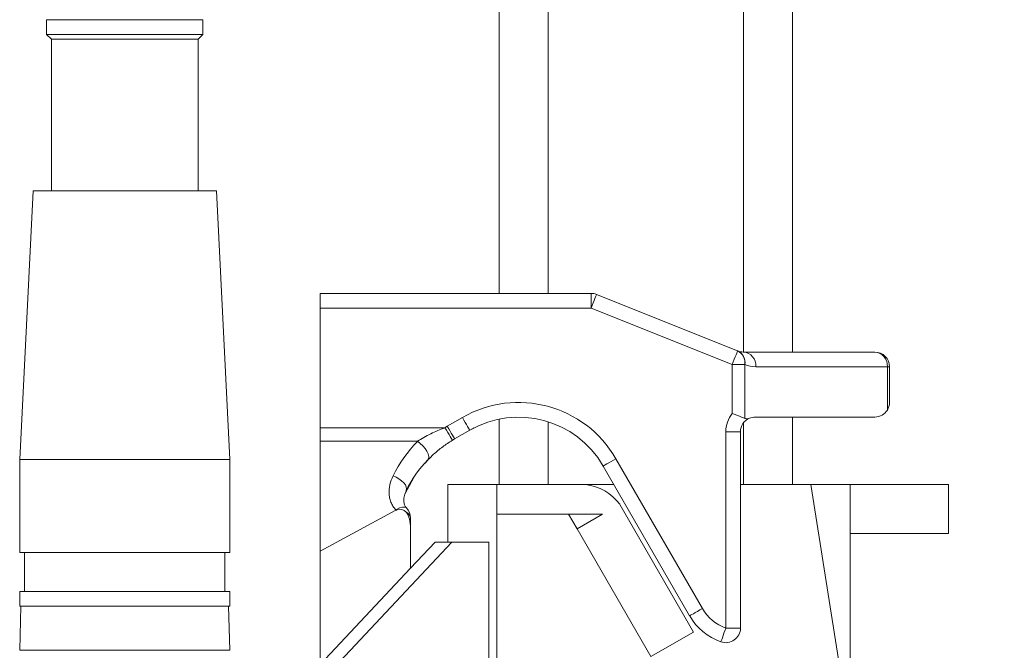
# Model space of a CAD drawing. Header units: millimetres. Extents: x 293 to 1784, y 788 to 2654.
# Tile 10 of 12: x 1234 to 1436, y 1999 to 2129. Entities that reach past the tile are written whole.
import ezdxf

# ---------------------------------------------------------------- set-up
doc = ezdxf.new("R2010")
doc.units = ezdxf.units.MM

msp = doc.modelspace()

# ---------------------------------------------------------------- linework, layer by layer
at = {"color": 7, "linetype": 'Continuous', "lineweight": 15}
for p, q in [((1332, 2635), (1332, 2072.4)), ((1392.18, 2635), (1392.18, 2060.36)), ((1239.07, 2128.57), (1239.07, 2125.56)), ((1271.17, 2128.57), (1239.07, 2128.57)), ((1271.17, 2125.56), (1271.17, 2128.57)), ((1239.07, 2125.56), (1240.07, 2124.56)), ((1271.17, 2125.56), (1239.07, 2125.56)), ((1240.07, 2124.56), (1240.07, 2093.46)), ((1270.16, 2124.56), (1240.07, 2124.56)), ((1270.16, 2124.56), (1271.17, 2125.56)), ((1270.16, 2093.46), (1270.16, 2124.56)), ((1236.31, 2093.46), (1233.55, 2038.3)), ((1273.92, 2093.46), (1236.31, 2093.46)), ((1276.68, 2038.3), (1273.92, 2093.46)), ((1295.24, 2072.4), (1350.83, 2072.4)), ((1295.24, 2069.39), (1295.24, 2072.4)), ((1350.83, 2069.39), (1350.83, 2072.4)), ((1351.94, 2072.18), (1380.92, 2060.59)), ((1350.83, 2069.39), (1295.24, 2069.39)), ((1295.24, 2044.84), (1295.24, 2069.39)), ((1379.81, 2057.8), (1350.83, 2069.39)), ((1380.92, 2060.59), (1380.96, 2060.58)), ((1382.08, 2060.36), (1409.08, 2060.36)), ((1379.81, 2047.78), (1379.81, 2057.8)), ((1379.81, 2057.8), (1382.38, 2057.8)), ((1382.38, 2057.8), (1382.38, 2046.73)), ((1382.41, 2057.79), (1382.38, 2057.8)), ((1411.65, 2057.35), (1384.64, 2057.35)), ((1411.65, 2048.47), (1411.65, 2057.35)), ((1412.09, 2057.35), (1411.65, 2057.35)), ((1412.09, 2057.35), (1412.09, 2050.03)), ((1321.32, 2045.13), (1324.41, 2046.92)), ((1332, 2046.61), (1332, 2033.2)), ((1384.51, 2047.02), (1409.08, 2047.02)), ((1392.18, 2047.02), (1392.18, 2033.2)), ((1295.24, 2044.84), (1320.83, 2044.84)), ((1295.24, 2042.04), (1295.24, 2044.84)), ((1325.92, 2044.32), (1322.82, 2042.53)), ((1326.76, 2044.78), (1326.32, 2044.54)), ((1378.49, 2003.73), (1378.49, 2044.01)), ((1378.49, 2044.01), (1381.5, 2044.01)), ((1381.5, 2044.01), (1381.5, 2003.73)), ((1315.2, 2042.04), (1295.24, 2042.04)), ((1295.24, 2019.47), (1295.24, 2042.04)), ((1322.11, 2042.08), (1322.82, 2042.53)), ((1233.55, 2038.3), (1233.55, 2019.24)), ((1276.68, 2038.3), (1233.55, 2038.3)), ((1276.68, 2019.24), (1276.68, 2038.3)), ((1316.79, 2037.55), (1317.56, 2038.46)), ((1355.93, 2038.48), (1373.68, 2007.73)), ((1371.07, 2006.23), (1353.32, 2036.97)), ((1312.66, 2031.33), (1314.48, 2034.59)), ((1321.42, 2033.17), (1331.51, 2033.17)), ((1321.42, 2021.38), (1321.42, 2033.17)), ((1331.39, 2033.2), (1331.39, 2033.17)), ((1355.5, 2033.2), (1331.39, 2033.2)), ((1331.51, 1580.43), (1331.51, 2033.17)), ((1331.51, 2033.17), (1349.7, 2033.17)), ((1395.97, 2033.2), (1381.5, 2033.2)), ((1435.65, 1781.41), (1395.97, 2033.2)), ((1395.97, 2033.2), (1404.04, 2033.2)), ((1404.04, 1982.64), (1404.04, 2033.2)), ((1404.04, 2033.2), (1424.22, 2033.2)), ((1424.22, 2033.2), (1424.22, 2023.11)), ((1371.87, 2002.9), (1356.73, 2029.11)), ((1295.24, 2019.47), (1310.78, 2027.88)), ((1310.78, 2027.88), (1310.78, 2027.96)), ((1331.51, 2027.11), (1353.2, 2027.11)), ((1347.99, 2024.07), (1346.23, 2027.11)), ((1347.99, 2024.07), (1353.2, 2027.07)), ((1353.2, 2027.11), (1353.2, 2027.07)), ((1313.79, 2026.28), (1313.79, 2024.12)), ((1313.79, 2016.01), (1313.79, 2024.12)), ((1363.13, 1997.85), (1347.99, 2024.07)), ((1424.22, 2023.11), (1404.04, 2023.11)), ((1322.28, 2021.38), (1294.79, 1992.11)), ((1318.83, 2021.38), (1313.79, 2016.01)), ((1322.28, 2021.38), (1318.83, 2021.38)), ((1329.87, 2021.38), (1322.28, 2021.38)), ((1329.87, 2021.38), (1329.87, 1580.43)), ((1276.68, 2019.24), (1233.55, 2019.24)), ((1234.56, 2019.24), (1234.56, 2011.22)), ((1275.68, 2011.22), (1275.68, 2019.24)), ((1295.24, 2019.47), (1295.24, 1996.27)), ((1313.79, 2016.01), (1295.24, 1996.27)), ((1233.55, 2011.22), (1233.55, 2008.21)), ((1276.68, 2011.22), (1233.55, 2011.22)), ((1276.68, 2008.21), (1276.68, 2011.22)), ((1276.68, 2008.21), (1233.55, 2008.21)), ((1233.82, 2008.21), (1233.58, 1999.15)), ((1276.66, 1999.15), (1276.42, 2008.21)), ((1363.13, 1997.85), (1371.87, 2002.9)), ((1378.49, 2003.73), (1381.5, 2003.73))]:
    msp.add_line(p, q, dxfattribs=at)
at = {"color": 8, "linetype": 'Continuous', "lineweight": 15}
for p, q in [((1342.03, 2635), (1342.03, 2072.4)), ((1382.15, 2635), (1382.15, 2060.36)), ((1342.03, 2046.06), (1342.03, 2033.2)), ((1382.15, 2045.89), (1382.15, 2033.2)), ((1233.58, 1999.15), (1276.66, 1999.15))]:
    msp.add_line(p, q, dxfattribs=at)
at = {"color": 7, "linetype": 'Continuous', "lineweight": 15, "flags": 128}
for points in [[(1350.83, 2069.39), (1351.04, 2069.94), (1351.25, 2070.46), (1351.45, 2070.94), (1351.62, 2071.37), (1351.76, 2071.71), (1351.86, 2071.97), (1351.92, 2072.13), (1351.94, 2072.18)], [(1379.81, 2057.8), (1380.03, 2058.34), (1380.23, 2058.87), (1380.43, 2059.35), (1380.6, 2059.77), (1380.74, 2060.12), (1380.84, 2060.38), (1380.9, 2060.54), (1380.92, 2060.59)], [(1324.41, 2046.92), (1324.71, 2046.41), (1324.99, 2045.92), (1325.25, 2045.47), (1325.48, 2045.08), (1325.66, 2044.75), (1325.8, 2044.51), (1325.89, 2044.37), (1325.92, 2044.32)], [(1320.83, 2044.84), (1321.13, 2044.34), (1321.42, 2043.86), (1321.69, 2043.41), (1321.93, 2043.02), (1322.12, 2042.7), (1322.26, 2042.46), (1322.35, 2042.32), (1322.38, 2042.27)], [(1321.32, 2045.13), (1321.61, 2044.62), (1321.89, 2044.14), (1322.15, 2043.69), (1322.38, 2043.29), (1322.57, 2042.97), (1322.71, 2042.73), (1322.79, 2042.58), (1322.82, 2042.53)], [(1315.2, 2042.04), (1315.77, 2041.61), (1316.31, 2041.1), (1316.78, 2040.55), (1317.15, 2039.99), (1317.41, 2039.45), (1317.53, 2038.96), (1317.51, 2038.56), (1317.36, 2038.27)], [(1355.93, 2038.48), (1355.42, 2038.18), (1354.93, 2037.9), (1354.48, 2037.64), (1354.08, 2037.41), (1353.76, 2037.23), (1353.52, 2037.09), (1353.37, 2037), (1353.32, 2036.97)], [(1310.18, 2034.93), (1310.81, 2034.67), (1311.4, 2034.34), (1311.94, 2033.96), (1312.38, 2033.53), (1312.71, 2033.1), (1312.9, 2032.67), (1312.96, 2032.27), (1312.88, 2031.92)], [(1373.68, 2007.73), (1373.17, 2007.44), (1372.68, 2007.15), (1372.23, 2006.89), (1371.84, 2006.67), (1371.51, 2006.48), (1371.27, 2006.34), (1371.12, 2006.26), (1371.07, 2006.23)], [(1378.49, 2003.73), (1378.29, 2003.18), (1378.1, 2002.65), (1377.93, 2002.16), (1377.78, 2001.73), (1377.65, 2001.37), (1377.56, 2001.11), (1377.5, 2000.95), (1377.48, 2000.9)]]:
    msp.add_lwpolyline(points, dxfattribs=at)
at = {"color": 8, "linetype": 'Continuous', "lineweight": 15, "flags": 128}
msp.add_lwpolyline([(1310.78, 2027.96), (1311.48, 2028.36), (1312.11, 2028.56), (1312.62, 2028.56), (1312.93, 2028.39)], dxfattribs=at)
at = {"color": 7, "linetype": 'Continuous', "lineweight": 15}
for centre, radius, start, end in [((1350.83, 2069.39), 3.01, 68.1986, 90), ((1379.81, 2058.24), 2.6, 350.2276, 64.6723), ((1379.84, 2058.23), 2.6, 350.2298, 64.672), ((1382.08, 2063.37), 3.01, 248.1986, 270), ((1381.84, 2057.56), 2.82, 355.8435, 85.1314), ((1408.84, 2057.56), 2.82, 355.8453, 85.1296), ((1409.08, 2057.35), 3.01, 0, 90), ((1384.64, 2063.37), 6.02, 248.1986, 270), ((1335.95, 2026.94), 23.07, 30, 120), ((1409.08, 2050.03), 3.01, 328.6168, 0), ((1384.51, 2044.01), 6.02, 141.3232, 180), ((1409.08, 2050.03), 3.01, 270, 328.6168), ((1335.95, 2026.94), 20.06, 30, 120), ((1384.51, 2044.01), 3.01, 112.9545, 180), ((1384.51, 2044.01), 3.01, 90, 112.9545), ((1335.36, 2020.81), 28.08, 120, 121.1624), ((1335.36, 2022.49), 28.08, 135.8796, 153.711), ((1335.36, 2020.81), 25.07, 120, 121.1624), ((1335.36, 2020.81), 25.08, 135.8796, 153.711), ((1348.6, 2023.14), 10.09, 36.3087, 83.7516), ((1310.78, 2022.57), 5.39, 88.2235, 89.9948), ((1311.61, 2026.46), 1.64, 38.9167, 113.5528), ((1312.32, 2026.11), 1.48, 6.5153, 67.7014), ((1310.78, 2026.28), 3.01, 0, 44.6355), ((1381.5, 2012.24), 9.03, 210, 250.5288), ((1381.5, 2012.24), 12.04, 210, 250.5288), ((1378.49, 2003.73), 3.01, 250.5288, 0)]:
    msp.add_arc(centre, radius, start, end, dxfattribs=at)
for start_param, end_param in [(0.3401, 0.395549), (5.107938, 5.907288)]:
    msp.add_ellipse((1310.78, 2022.49), major_axis=(1.16, 5.6), ratio=0.495859, start_param=start_param, end_param=end_param, dxfattribs=at)
for points, knots in [([(1382.38, 2046.73), (1382.24, 2046.8), (1382.08, 2046.87), (1381.7, 2047.04), (1381.49, 2047.13), (1381.05, 2047.31), (1380.81, 2047.41), (1380.44, 2047.55), (1380.32, 2047.59), (1380.06, 2047.68), (1379.93, 2047.73), (1379.81, 2047.78)], [0, 0, 0, 0, 0.25, 0.25, 0.5, 0.5, 0.75, 0.75, 0.875, 0.875, 1, 1, 1, 1]), ([(1382.38, 2046.73), (1382.59, 2046.68), (1382.91, 2046.62), (1383.23, 2046.74), (1383.33, 2046.79)], [0, 0, 0, 0, 0.672103, 1, 1, 1, 1]), ([(1315.2, 2042.04), (1315.62, 2042.32), (1316.06, 2042.58), (1316.97, 2043.1), (1317.44, 2043.34), (1318.85, 2044.05), (1319.83, 2044.47), (1320.83, 2044.84)], [0, 0, 0, 0, 0.25, 0.25, 0.5, 0.5, 1, 1, 1, 1]), ([(1322.38, 2042.27), (1321.7, 2041.83), (1320.33, 2040.94), (1318.63, 2039.54), (1317.73, 2038.64), (1317.36, 2038.27)], [0, 0, 0, 0, 0.364278, 0.740322, 1, 1, 1, 1]), ([(1310.78, 2027.96), (1310.67, 2028.08), (1310.56, 2028.2), (1310.36, 2028.46), (1310.26, 2028.59), (1310.01, 2029), (1309.87, 2029.28), (1309.64, 2029.86), (1309.55, 2030.16), (1309.43, 2030.76), (1309.39, 2031.06), (1309.37, 2031.67), (1309.37, 2031.97), (1309.43, 2032.58), (1309.48, 2032.89), (1309.69, 2033.78), (1309.9, 2034.36), (1310.18, 2034.93)], [0, 0, 0, 0, 0.0625, 0.0625, 0.125, 0.125, 0.25, 0.25, 0.375, 0.375, 0.5, 0.5, 0.625, 0.625, 0.75, 0.75, 1, 1, 1, 1]), ([(1312.93, 2028.4), (1312.91, 2028.43), (1312.71, 2028.58), (1312.5, 2029.06), (1312.34, 2029.88), (1312.44, 2030.89), (1312.75, 2031.6), (1312.9, 2031.94)], [0, 0, 0, 0, 0.0284751, 0.2218514, 0.4733879, 0.7433929, 1, 1, 1, 1])]:
    msp.add_open_spline(points, degree=3, knots=knots, dxfattribs=at)

doc.saveas('drawing.dxf')
